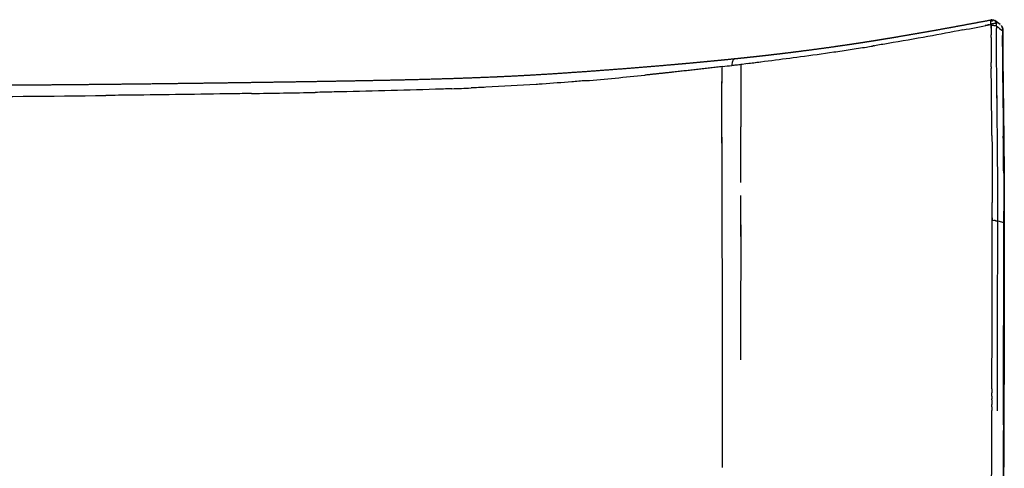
# Model space of a CAD drawing. Header units: millimetres. Extents: x 2530 to 6175, y 0 to 2613.
# Tile 58 of 76: x 3945 to 4444, y 2386 to 2613. Entities that reach past the tile are written whole.
import ezdxf

# ---------------------------------------------------------------- set-up
doc = ezdxf.new("R2010")
doc.units = ezdxf.units.MM
doc.header["$MEASUREMENT"] = 0
doc.layers.add('Crea2D$visibili$linee', color=7, linetype='Continuous', true_color=0x000000)
doc.layers.add('Crea2D$visibili$tangenti', color=7, linetype='Continuous', true_color=0x000000)

msp = doc.modelspace()

# ---------------------------------------------------------------- linework, layer by layer
at = {"layer": 'Crea2D$visibili$linee'}
for p, q in [((4300.95, 2577.24), (4300.95, 2577.24)), ((4300.95, 2577.24), (4300.95, 2577.24)), ((4437.58, 2414.87), (4437.58, 2414.88))]:
    msp.add_line(p, q, dxfattribs=at)
for centre, radius, start, end in [((4437.45, 2612.4), 0.186, 100.4869, 118.6442), ((4437.44, 2612.4), 0.186, 44.1701, 90.6997), ((4437.44, 2612.41), 0.178, 42.594, 89.2863), ((4438.54, 2611.57), 0.82, 83.263, 106.864), ((4438.46, 2611.39), 1.01, 57.5671, 64.7454), ((3843.7, 1812.33), 997.12, 53.14308, 53.3343), ((4057.94, 4490.09), 1917.71, 280.96985, 281.37844), ((4434.46, 2609.69), 2.76, 5.839, 11.7823), ((4434.44, 2609.69), 2.78, 358.2065, 4.1058), ((4438, 2601.09), 8.55, 85.8103, 95.2705), ((4437.31, 2610.33), 2.59, 18.0639, 33.2074), ((4431.62, 2608.67), 8.52, 12.6258, 16.2005), ((4440.23, 2607.7), 2.97, 96.1974, 96.2738), ((4435.85, 2609.78), 4.14, 354.4575, 10.2378), ((4514.8, 2606.86), 74.86, 178.0705, 178.9486), ((4521.49, 2603.38), 78.39, 177.4019, 180.1531), ((5430.06, 2604.51), 992.9, 180.04792, 180.24549), ((6144.07, 2608.04), 1706.92, 180.26134, 180.51736), ((3774.96, 6933.84), 4376.66, 277.03681, 277.23602), ((4414.25, 2585.27), 103.75, 177.339, 177.9245), ((3886.12, 6047.91), 3483.79, 277.04953, 277.16076), ((4081.56, 4355.45), 1780.04, 274.84783, 275.81555), ((4880.13, 2579.26), 569.68, 179.5638, 179.8875), ((4089.66, 4555.92), 1979.62, 272.15739, 272.43996), ((-23206.26, 2263.73), 27648.17, 0.614157, 0.652483), ((3696.77, 28846.08), 26273.42, 270.454824, 270.637384), ((3920.57, 11532.31), 8958.16, 270.91017, 271.116273), ((-35715.21, 2462.96), 40025.83, 0.096287, 0.136752), ((-6667.15, 2442.91), 11105.33, 0.604853, 0.605332), ((-1419.82, 2498.2), 5857.71, 0.575777, 0.576641), ((-58.72, 2503.12), 4502.39, 0.42112, 0.64374), ((-20130.88, 2485.92), 24441.48, 0.013714, 0.088527), ((-10458.12, 2494.89), 14768.72, 0.020261, 0.098103), ((1709.9, 2513.1), 2733.73, 359.93498, 0.05697), ((4438.89, 2500.65), 10.31, 88.2061, 96.0224), ((-55415.67, 2576.45), 59859.34, 359.9045531, 359.9363949), ((-129966.24, 2775.68), 134404.31, 359.8512778, 359.8799971), ((-33164.88, 2503.36), 37475.48, 359.904068, 359.98228), ((-28970.98, 2528.23), 33414.61, 359.818934, 359.911707), ((-21235.36, 2502.54), 25678.95, 359.78836, 359.821715), ((-53378.34, 2587.35), 57816.18, 359.7499606, 359.8290711)]:
    msp.add_arc(centre, radius, start, end, dxfattribs=at)
for points, weights, degree, knots in [([(4307.55, 2592.93), (4309, 2593.08), (4310.44, 2593.23), (4311.89, 2593.38), (4313.33, 2593.53), (4314.77, 2593.68), (4316.2, 2593.84), (4319.07, 2594.15), (4321.93, 2594.47), (4324.79, 2594.79), (4327.25, 2595.08), (4329.71, 2595.37), (4332.16, 2595.67), (4335.37, 2596.05), (4338.57, 2596.45), (4341.77, 2596.87), (4347.33, 2597.58), (4352.89, 2598.33), (4358.44, 2599.12), (4361.17, 2599.51), (4363.91, 2599.91), (4366.64, 2600.32), (4369.35, 2600.72), (4372.05, 2601.14), (4374.75, 2601.56), (4377.43, 2601.98), (4380.1, 2602.4), (4382.78, 2602.84), (4385.43, 2603.27), (4388.07, 2603.71), (4390.72, 2604.16), (4395.95, 2605.04), (4401.17, 2605.94), (4406.39, 2606.87), (4411.56, 2607.79), (4416.72, 2608.73), (4421.87, 2609.68), (4427, 2610.63), (4432.13, 2611.58), (4437.25, 2612.55), (4437.3, 2612.56), (4437.35, 2612.57), (4437.4, 2612.58)], [1, 0.999999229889, 0.999999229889, 1, 0.99999901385, 0.99999901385, 1, 0.999995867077, 0.999995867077, 1, 0.999997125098, 0.999997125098, 1, 0.999995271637, 0.999995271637, 1, 0.999985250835, 0.999985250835, 1, 0.999996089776, 0.999996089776, 1, 0.999996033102, 0.999996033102, 1, 0.999996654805, 0.999996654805, 1, 0.999997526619, 0.999997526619, 1, 0.99999320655, 0.99999320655, 1, 0.999996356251, 0.999996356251, 1, 0.999998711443, 0.999998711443, 1, 1, 1, 1], 3, [0, 0, 0, 0, 4.354903, 4.354903, 4.354903, 8.696968, 8.696968, 8.696968, 17.340247, 17.340247, 17.340247, 24.761464, 24.761464, 24.761464, 34.443823, 34.443823, 34.443823, 51.259991, 51.259991, 51.259991, 59.55067, 59.55067, 59.55067, 67.75918, 67.75918, 67.75918, 75.884612, 75.884612, 75.884612, 83.934047, 83.934047, 83.934047, 99.843235, 99.843235, 99.843235, 115.573189, 115.573189, 115.573189, 131.218268, 131.218268, 131.218268, 131.396114, 131.396114, 131.396114, 131.396114]), ([(4437.42, 2612.59), (4437.63, 2612.62), (4437.83, 2612.63), (4438.04, 2612.61), (4438.07, 2612.6), (4438.1, 2612.6), (4438.13, 2612.59), (4438.46, 2612.54), (4438.77, 2612.41), (4439.05, 2612.21)], [1, 0.992751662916, 0.992751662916, 1, 1, 1, 1, 0.98170539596, 0.98170539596, 1], 3, [0, 0, 0, 0, 0.620386, 0.620386, 0.620386, 0.716497, 0.716497, 0.716497, 1.716891, 1.716891, 1.716891, 1.716891]), ([(4442.35, 2609.59), (4442.73, 2609.12), (4442.94, 2608.56), (4443.23, 2607.78), (4443.19, 2606.95)], [1, 0.987067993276, 1, 0.979747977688, 1], 2, [0, 0, 0, 1.190766, 1.190766, 2.830817, 2.830817, 2.830817]), ([(4443.11, 2603.17), (4443.11, 2595.41), (4443.21, 2587.62), (4443.3, 2579.85), (4443.4, 2572.07), (4443.49, 2564.28), (4443.59, 2556.5), (4443.77, 2540.94), (4443.9, 2525.39), (4443.88, 2509.87)], [1, 1, 1, 1, 0.999999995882, 0.999999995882, 1, 1, 1, 1], 3, [0.000011, 0.000011, 0.000011, 0.000011, 23.624375, 23.624375, 23.624375, 46.973689, 46.973689, 46.973689, 94.262407, 94.262407, 94.262407, 94.262407]), ([(3487.1, 2578.19), (3487.1, 2578.19), (3487.1, 2578.19), (3487.11, 2578.19), (3521.53, 2578.17), (3555.95, 2578.17), (3590.38, 2578.19), (3624.8, 2578.22), (3659.22, 2578.28), (3693.65, 2578.37), (3728.07, 2578.46), (3762.49, 2578.58), (3796.9, 2578.73), (3831.32, 2578.88), (3865.73, 2579.07), (3900.14, 2579.29), (3917.34, 2579.41), (3934.54, 2579.53), (3951.74, 2579.67), (3968.94, 2579.81), (3986.13, 2579.96), (4003.32, 2580.16), (4020.52, 2580.35), (4037.72, 2580.58), (4054.9, 2580.82), (4063.5, 2580.94), (4072.09, 2581.07), (4080.69, 2581.2), (4089.27, 2581.33), (4097.86, 2581.47), (4106.45, 2581.62), (4115.02, 2581.76), (4123.6, 2581.92), (4132.18, 2582.1), (4140.74, 2582.28), (4149.29, 2582.49), (4157.85, 2582.74), (4166.39, 2582.99), (4174.92, 2583.28), (4183.43, 2583.64), (4184.59, 2583.68), (4185.76, 2583.74), (4186.93, 2583.79), (4194.23, 2584.11), (4201.52, 2584.49), (4208.81, 2584.93), (4217.22, 2585.43), (4225.59, 2586.01), (4233.92, 2586.61), (4242.21, 2587.21), (4250.5, 2587.84), (4258.78, 2588.5), (4265.4, 2589.03), (4272.01, 2589.59), (4278.62, 2590.18), (4280.2, 2590.32), (4281.77, 2590.46), (4283.35, 2590.6), (4287.4, 2590.97), (4291.45, 2591.34), (4295.5, 2591.73), (4299.49, 2592.12), (4303.48, 2592.51), (4307.47, 2592.92)], [1, 1, 1, 1, 0.999999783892, 0.999999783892, 1, 0.99999974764, 0.99999974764, 1, 0.999999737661, 0.999999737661, 1, 0.999999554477, 0.999999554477, 1, 0.999999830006, 0.999999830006, 1, 1, 1, 1, 1, 1, 1, 0.999999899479, 0.999999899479, 1, 0.999999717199, 0.999999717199, 1, 0.999998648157, 0.999998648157, 1, 0.999994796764, 0.999994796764, 1, 1, 1, 1, 0.999999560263, 0.999999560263, 1, 0.999981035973, 0.999981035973, 1, 1, 1, 1, 0.999994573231, 0.999994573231, 1, 0.999994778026, 0.999994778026, 1, 0.999999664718, 0.999999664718, 1, 0.999997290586, 0.999997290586, 1, 0.999997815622, 0.999997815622, 1], 3, [206.540595, 206.540595, 206.540595, 206.540595, 206.544963, 206.544963, 206.544963, 309.818282, 309.818282, 309.818282, 413.087108, 413.087108, 413.087108, 516.344669, 516.344669, 516.344669, 619.579289, 619.579289, 619.579289, 671.181629, 671.181629, 671.181629, 722.807598, 722.807598, 722.807598, 774.453559, 774.453559, 774.453559, 800.236888, 800.236888, 800.236888, 826.002371, 826.002371, 826.002371, 851.737627, 851.737627, 851.737627, 877.419393, 877.419393, 877.419393, 903.233055, 903.233055, 903.233055, 906.744434, 906.744434, 906.744434, 928.648139, 928.648139, 928.648139, 954.409085, 954.409085, 954.409085, 979.340187, 979.340187, 979.340187, 999.253631, 999.253631, 999.253631, 1003.997765, 1003.997765, 1003.997765, 1016.205685, 1016.205685, 1016.205685, 1028.229932, 1028.229932, 1028.229932, 1028.229932]), ([(4299.68, 2588.76), (4288.12, 2587.37), (4276.54, 2586.11), (4269.24, 2585.31), (4261.93, 2584.57)], [1, 0.999986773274, 1, 0.999993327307, 1], 2, [0, 0, 0, 23.293432, 23.293432, 37.983464, 37.983464, 37.983464]), ([(4437.77, 2494.17), (4437.79, 2499.75), (4437.8, 2505.33), (4437.81, 2510.91), (4437.81, 2513.98), (4437.82, 2517.05), (4437.82, 2520.13)], [1, 1, 1, 1, 0.999999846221, 0.999999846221, 1], 3, [3.913352, 3.913352, 3.913352, 3.913352, 4, 4, 4, 13.219181, 13.219181, 13.219181, 13.219181])]:
    msp.add_rational_spline(points, weights, degree=degree, knots=knots, dxfattribs=at)
for points, knots in [([(4437.16, 2610.26), (4437.1, 2610.71), (4437.01, 2611.2), (4437.04, 2611.72), (4437.04, 2611.75), (4437.05, 2611.78)], [2, 2, 2, 2, 2.2490527, 2.2490527, 2.265152, 2.265152, 2.265152, 2.265152]), ([(4437.04, 2611.78), (4437.06, 2612), (4437.11, 2612.2), (4437.18, 2612.34), (4437.19, 2612.36)], [1.2915533, 1.2915533, 1.2915533, 1.2915533, 1.4415041, 1.4604516, 1.4604516, 1.4604516, 1.4604516]), ([(4437.8, 2612.07), (4437.81, 2612.08), (4437.83, 2612.09), (4437.85, 2612.11), (4437.9, 2612.15), (4438.01, 2612.22), (4438.11, 2612.28), (4438.17, 2612.3)], [0, 0, 0, 0, 0.0269627, 0.0682215, 0.0867339, 0.2409976, 0.4392652, 0.4392652, 0.4392652, 0.4392652]), ([(4439.05, 2612.21), (4439.08, 2612.19), (4439.12, 2612.16), (4439.26, 2612.03), (4439.37, 2611.91), (4439.67, 2611.44), (4439.84, 2611.01), (4439.93, 2610.53)], [0.5824187, 0.5824187, 0.5824187, 0.5824187, 0.625, 0.625, 0.75, 0.75, 0.9973164, 0.9973164, 0.9973164, 0.9973164]), ([(4422.86, 2607.42), (4417.02, 2606.29), (4404.51, 2603.94), (4389.59, 2601.32), (4380.48, 2599.82), (4378.19, 2599.45)], [7.1119129, 7.1119129, 7.1119129, 7.1119129, 7.2578556, 7.4228725, 7.4780199, 7.4780199, 7.4780199, 7.4780199]), ([(4437.16, 2610.25), (4437.14, 2610.45), (4437.09, 2610.83), (4437.05, 2611.23), (4437.04, 2611.45), (4437.04, 2611.51)], [1, 1, 1, 1, 1.1010578, 1.191147, 1.2304846, 1.2304846, 1.2304846, 1.2304846]), ([(4438.78, 2610.66), (4438.75, 2610.66), (4438.71, 2610.66), (4438.17, 2610.6), (4437.6, 2610.45), (4437.16, 2610.25)], [3.4687505, 3.4687505, 3.4687505, 3.4687505, 3.5, 3.5, 3.9991297, 3.9991297, 3.9991297, 3.9991297]), ([(4437.21, 2609.89), (4437.21, 2609.9), (4437.21, 2609.93), (4437.2, 2609.95), (4437.2, 2609.97)], [5.4315082, 5.4315082, 5.4315082, 5.4315082, 5.493315, 5.5565248, 5.5565248, 5.5565248, 5.5565248]), ([(4440.36, 2556.99), (4440.34, 2558.85), (4440.25, 2567.69), (4440.1, 2580.23), (4439.96, 2593.69), (4439.92, 2601.02), (4439.92, 2605.55), (4439.93, 2607.32), (4439.95, 2608.23)], [0, 0, 0, 0, 5.558952, 26.532209, 37.630455, 45.947405, 48.503334, 51.240886, 51.240886, 51.240886, 51.240886]), ([(4439.92, 2603.25), (4439.92, 2604.27), (4439.92, 2605.29), (4439.93, 2606.82), (4439.93, 2607.34), (4439.94, 2607.85)], [1.93760575, 1.93760575, 1.93760575, 1.93760575, 1.96875, 1.96875, 1.984375, 1.984375, 1.984375, 1.984375]), ([(4442.32, 2609.64), (4442.47, 2609.43), (4442.74, 2608.96), (4442.9, 2608.37), (4442.94, 2608.03), (4442.94, 2607.99)], [2.5476819, 2.5476819, 2.5476819, 2.5476819, 2.6888268, 2.8418246, 2.8598509, 2.8598509, 2.8598509, 2.8598509]), ([(4442.87, 2603.3), (4442.88, 2595.54), (4442.97, 2587.76), (4443.13, 2574.14), (4443.21, 2568.3), (4443.28, 2562.46)], [0, 0, 0, 0, 0.25, 0.25, 0.4375382, 0.4375382, 0.4375382, 0.4375382]), ([(4326.23, 2592.04), (4331.07, 2592.66), (4341.62, 2594.03), (4354.79, 2595.87), (4365.89, 2597.52), (4372.4, 2598.53), (4376.15, 2599.12), (4377.17, 2599.29)], [6.1168929, 6.1168929, 6.1168929, 6.1168929, 6.22651, 6.3572475, 6.4226162, 6.487985, 6.5124983, 6.5124983, 6.5124983, 6.5124983]), ([(4307.55, 2592.93), (4307.45, 2592.92), (4307.24, 2592.85), (4306.96, 2592.63), (4306.69, 2592.29), (4306.45, 2591.87), (4306.24, 2591.35), (4306.02, 2590.57), (4305.93, 2589.93), (4305.91, 2589.51)], [0, 0, 0, 0, 0.308692, 0.654893, 1.082265, 1.579777, 2.12145, 2.740659, 4.025624, 4.025624, 4.025624, 4.025624]), ([(4442.9, 2596.02), (4442.91, 2594.56), (4442.92, 2593.1), (4442.97, 2587.75), (4443.02, 2583.86), (4443.06, 2579.97)], [4.0780747, 4.0780747, 4.0780747, 4.0780747, 4.125, 4.125, 4.249956, 4.249956, 4.249956, 4.249956]), ([(4301, 2543.17), (4300.99, 2545.78), (4300.98, 2552.65), (4300.95, 2563.76), (4300.93, 2574.37), (4300.98, 2581.73), (4301.05, 2585.9), (4301.12, 2587.94), (4301.18, 2588.94)], [1.8842742, 1.8842742, 1.8842742, 1.8842742, 1.9038744, 1.9359163, 1.9679581, 1.9839791, 1.9919895, 2, 2, 2, 2]), ([(4300.99, 2544.82), (4300.98, 2548.82), (4300.96, 2555.32), (4300.94, 2563.83), (4300.93, 2569.93), (4300.94, 2576.17), (4300.97, 2581.74), (4301.03, 2585.72), (4301.09, 2587.04)], [0, 0, 0, 0, 11.991582, 19.513415, 25.513558, 30.284778, 38.243441, 42.218618, 42.218618, 42.218618, 42.218618]), ([(4310.56, 2588.68), (4310.54, 2588.08), (4310.5, 2586.4), (4310.48, 2584.69), (4310.47, 2583.59)], [4.00363045, 4.00363045, 4.00363045, 4.00363045, 4.00826885, 4.01653769, 4.01653769, 4.01653769, 4.01653769]), ([(4310.57, 2589.02), (4310.57, 2589), (4310.57, 2588.89), (4310.56, 2588.78), (4310.56, 2588.68)], [8.002751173, 8.002751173, 8.002751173, 8.002751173, 8.002923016, 8.0036307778, 8.0036307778, 8.0036307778, 8.0036307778]), ([(4437.56, 2560.24), (4437.51, 2565.07), (4437.42, 2573.26), (4437.33, 2581.46), (4437.3, 2584.82)], [4.4999948, 4.4999948, 4.4999948, 4.4999948, 4.6465571, 4.7488163, 4.7488163, 4.7488163, 4.7488163]), ([(4164.18, 2577.71), (4161.43, 2577.6), (4150.15, 2577.2), (4130.3, 2576.62), (4110.01, 2576.15), (4098.27, 2575.91), (4095.09, 2575.85)], [5.14519601, 5.14519601, 5.14519601, 5.14519601, 5.15568917, 5.18816267, 5.22063616, 5.23269036, 5.23269036, 5.23269036, 5.23269036]), ([(4210, 2580.08), (4208.95, 2580), (4199.48, 2579.36), (4187.46, 2578.7), (4176.45, 2578.2), (4173.94, 2578.1)], [5.086683, 5.086683, 5.086683, 5.086683, 5.09074219, 5.12321568, 5.13279506, 5.13279506, 5.13279506, 5.13279506]), ([(4231.99, 2581.77), (4229.64, 2581.58), (4227.27, 2581.38), (4220.03, 2580.8), (4215.12, 2580.43), (4210, 2580.08)], [5.16260193, 5.16260193, 5.16260193, 5.16260193, 5.1875, 5.1875, 5.23851077, 5.23851077, 5.23851077, 5.23851077]), ([(4310.46, 2580.38), (4310.45, 2579.25), (4310.45, 2573.7), (4310.48, 2566.39), (4310.5, 2560.22), (4310.51, 2558.49)], [4.02460316, 4.02460316, 4.02460316, 4.02460316, 4.03307538, 4.06615077, 4.07896618, 4.07896618, 4.07896618, 4.07896618]), ([(4310.45, 2576.98), (4310.45, 2576.36), (4310.46, 2573.04), (4310.48, 2568.05), (4310.49, 2563.67), (4310.5, 2562)], [8.03307327, 8.03307327, 8.03307327, 8.03307327, 8.03771559, 8.05788089, 8.07028755, 8.07028755, 8.07028755, 8.07028755]), ([(4062.87, 2575.28), (4059.66, 2575.23), (4039.31, 2574.91), (4014.7, 2574.59), (3993.29, 2574.34), (3989.04, 2574.29)], [5.27340559, 5.27340559, 5.27340559, 5.27340559, 5.28558315, 5.35053013, 5.36664218, 5.36664218, 5.36664218, 5.36664218]), ([(4443.28, 2562.46), (4443.3, 2560.51), (4443.33, 2558.57), (4443.5, 2543.01), (4443.62, 2529.41), (4443.63, 2515.82)], [4.4375, 4.4375, 4.4375, 4.4375, 4.5, 4.5, 4.9374942, 4.9374942, 4.9374942, 4.9374942]), ([(4301.16, 2487.06), (4301.14, 2495.56), (4301.1, 2508.34), (4301.06, 2523.27), (4301.03, 2531.8), (4301.01, 2537.17), (4301, 2540.41), (4301, 2541.52)], [1.7436824, 1.7436824, 1.7436824, 1.7436824, 1.8077489, 1.8397907, 1.8558117, 1.8718326, 1.8801326, 1.8801326, 1.8801326, 1.8801326]), ([(4440.36, 2414.73), (4440.36, 2414.74), (4440.36, 2414.74), (4440.45, 2446.53), (4440.52, 2478.57), (4440.58, 2510.81)], [2.4999704, 2.4999704, 2.4999704, 2.4999704, 2.4999998, 2.4999998, 3, 3, 3, 3]), ([(4443.88, 2509.86), (4443.85, 2477.32), (4443.8, 2444.97), (4443.68, 2412.88), (4443.57, 2381.18), (4443.38, 2349.78), (4443.16, 2318.57)], [0.000487, 0.000487, 0.000487, 0.000487, 99.144033, 99.144033, 99.144033, 197.091871, 197.091871, 197.091871, 197.091871]), ([(4301.26, 2386.14), (4301.26, 2394.4), (4301.26, 2411.03), (4301.25, 2436.21), (4301.22, 2457.33), (4301.19, 2470.05), (4301.19, 2474.3)], [1.4873304, 1.4873304, 1.4873304, 1.4873304, 1.5514141, 1.6154978, 1.6795815, 1.7116233, 1.7116233, 1.7116233, 1.7116233])]:
    msp.add_open_spline(points, degree=3, knots=knots, dxfattribs=at)
for points in [[(4437.55, 2612.03), (4437.39, 2612), (4437.23, 2611.97), (4437.06, 2611.94)], [(4437.06, 2611.94), (4437.23, 2611.97), (4437.39, 2612), (4437.55, 2612.02)], [(4437.19, 2612.36), (4437.2, 2612.38), (4437.2, 2612.39), (4437.21, 2612.4)], [(4437.19, 2612.36), (4437.19, 2612.36), (4437.19, 2612.36), (4437.19, 2612.36)], [(4437.21, 2612.4), (4437.26, 2612.49), (4437.32, 2612.54), (4437.36, 2612.56)], [(4437.42, 2612.58), (4437.42, 2612.58), (4437.42, 2612.58), (4437.42, 2612.58)], [(4437.77, 2612.13), (4437.78, 2612.11), (4437.81, 2612.08), (4437.79, 2612.07)], [(4436.28, 2610.07), (4435.57, 2609.93), (4434.87, 2609.79), (4434.17, 2609.65)], [(4438.48, 2610.63), (4437.99, 2610.56), (4437.5, 2610.42), (4437.16, 2610.26)], [(4437.22, 2609.6), (4437.17, 2608), (4437.16, 2606.44), (4437.16, 2604.89)], [(4437.19, 2608.33), (4437.2, 2608.75), (4437.21, 2609.18), (4437.22, 2609.6)], [(4438.63, 2609.61), (4438.64, 2609.61), (4438.66, 2609.61), (4438.67, 2609.61)], [(4438.77, 2609.6), (4438.79, 2609.6), (4438.8, 2609.6), (4438.82, 2609.6)], [(4438.88, 2610.67), (4438.85, 2610.67), (4438.81, 2610.67), (4438.78, 2610.67)], [(4439.93, 2610.53), (4439.7, 2610.64), (4439.32, 2610.69), (4438.88, 2610.67)], [(4439.93, 2610.51), (4439.75, 2610.61), (4439.45, 2610.67), (4439.07, 2610.68)], [(4439.93, 2610.53), (4439.93, 2610.52), (4439.93, 2610.52), (4439.93, 2610.51)], [(4441.66, 2610.25), (4441.68, 2610.24), (4441.7, 2610.22), (4441.73, 2610.21)], [(4442.94, 2607.98), (4442.97, 2607.7), (4442.96, 2607.41), (4442.95, 2607.12)], [(4437.16, 2603.68), (4437.16, 2604.08), (4437.16, 2604.49), (4437.16, 2604.89)], [(4439.93, 2600.17), (4439.93, 2600.94), (4439.92, 2601.72), (4439.92, 2602.5)], [(4377.79, 2599.39), (4377.59, 2599.35), (4377.38, 2599.32), (4377.17, 2599.29)], [(4377.79, 2599.39), (4377.93, 2599.41), (4378.06, 2599.43), (4378.19, 2599.45)], [(4437.22, 2592.63), (4437.22, 2592.08), (4437.23, 2591.54), (4437.23, 2590.99)], [(4301.18, 2588.94), (4300.68, 2588.88), (4300.18, 2588.82), (4299.68, 2588.76)], [(4310.62, 2590.08), (4310.79, 2590.1), (4310.96, 2590.13), (4311.13, 2590.15)], [(4437.26, 2588.78), (4437.25, 2589.52), (4437.24, 2590.26), (4437.24, 2590.99)], [(4437.26, 2588.78), (4437.26, 2588.49), (4437.26, 2588.2), (4437.26, 2587.91)], [(4437.29, 2584.94), (4437.28, 2585.93), (4437.27, 2586.92), (4437.26, 2587.91)], [(4437.29, 2584.94), (4437.3, 2584.9), (4437.3, 2584.86), (4437.3, 2584.82)], [(4437.59, 2557.15), (4437.58, 2558.15), (4437.57, 2559.15), (4437.56, 2560.15)], [(4437.62, 2554.07), (4437.62, 2555.07), (4437.61, 2556.07), (4437.6, 2557.06)], [(4440.58, 2510.81), (4440.62, 2526.18), (4440.52, 2541.58), (4440.36, 2556.99)], [(4437.63, 2554.07), (4437.73, 2542.74), (4437.81, 2531.43), (4437.82, 2520.13)], [(4301, 2541.52), (4301, 2542.07), (4301, 2542.62), (4301, 2543.17)], [(4439.26, 2510.96), (4439.25, 2510.96), (4439.23, 2510.96), (4439.22, 2510.96)], [(4439.41, 2510.95), (4439.39, 2510.95), (4439.38, 2510.95), (4439.36, 2510.96)], [(4301.19, 2474.3), (4301.18, 2478.55), (4301.17, 2482.8), (4301.16, 2487.06)], [(4437.6, 2422.15), (4437.61, 2422.71), (4437.61, 2423.26), (4437.61, 2423.82)], [(4437.61, 2425.79), (4437.61, 2426.13), (4437.62, 2426.47), (4437.62, 2426.8)], [(4437.61, 2425.79), (4437.61, 2425.14), (4437.61, 2424.48), (4437.61, 2423.82)], [(4437.6, 2420.33), (4437.6, 2419.51), (4437.59, 2418.68), (4437.59, 2417.86)], [(4437.59, 2416.69), (4437.59, 2417.08), (4437.59, 2417.47), (4437.59, 2417.86)], [(4437.6, 2422.15), (4437.6, 2421.71), (4437.6, 2421.28), (4437.6, 2420.84)], [(4437.6, 2420.33), (4437.6, 2420.5), (4437.6, 2420.67), (4437.6, 2420.84)], [(4437.59, 2416.69), (4437.59, 2416.09), (4437.59, 2415.48), (4437.58, 2414.88)], [(4443.41, 2407.68), (4443.29, 2377.83), (4443.12, 2348.22), (4442.93, 2318.79)]]:
    msp.add_open_spline(points, degree=3, dxfattribs=at)
for points, weights in [([(4438.77, 2609.6), (4438.72, 2609.61), (4438.67, 2609.61)], [0.853634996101, 0.853378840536, 0.853636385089]), ([(4439.98, 2609.38), (4439.56, 2609.53), (4438.82, 2609.6)], [1, 0.862183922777, 0.854021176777]), ([(4439.26, 2510.96), (4439.31, 2510.96), (4439.36, 2510.96)], [0.853746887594, 0.853489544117, 0.853745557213]), ([(4439.41, 2510.95), (4440.16, 2510.92), (4440.58, 2510.81)], [0.854131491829, 0.862288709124, 1])]:
    msp.add_rational_spline(points, weights, degree=2, dxfattribs=at)
at = {"layer": 'Crea2D$visibili$tangenti'}
msp.add_line((4440.58, 2510.81), (4443.63, 2510), dxfattribs=at)
for centre, radius, start, end in [((4438.73, 2608.86), 2.1, 138.5378, 138.5982), ((4726.02, 2983.71), 471.11, 232.6154, 233.0692), ((4525.27, 2603.5), 82.4, 177.4771, 180.1338), ((3977.84, 5279.85), 2710.27, 276.85179, 276.95242)]:
    msp.add_arc(centre, radius, start, end, dxfattribs=at)
for points in [[(4436.28, 2610.07), (4436.57, 2610.13), (4436.87, 2610.19), (4437.16, 2610.25)], [(4443.19, 2606.94), (4443.19, 2607), (4443.11, 2607.06), (4442.95, 2607.12)], [(4442.87, 2603.3), (4443.02, 2603.26), (4443.11, 2603.22), (4443.11, 2603.17)], [(4443.63, 2510), (4443.79, 2509.96), (4443.88, 2509.91), (4443.88, 2509.86)]]:
    msp.add_open_spline(points, degree=3, dxfattribs=at)
msp.add_open_spline([(4305.91, 2589.51), (4306.69, 2589.6), (4308.26, 2589.8), (4309.83, 2589.99), (4310.62, 2590.08)], degree=3, knots=[3, 3, 3, 3, 3.499944, 4, 4, 4, 4], dxfattribs=at)

doc.saveas('drawing.dxf')
